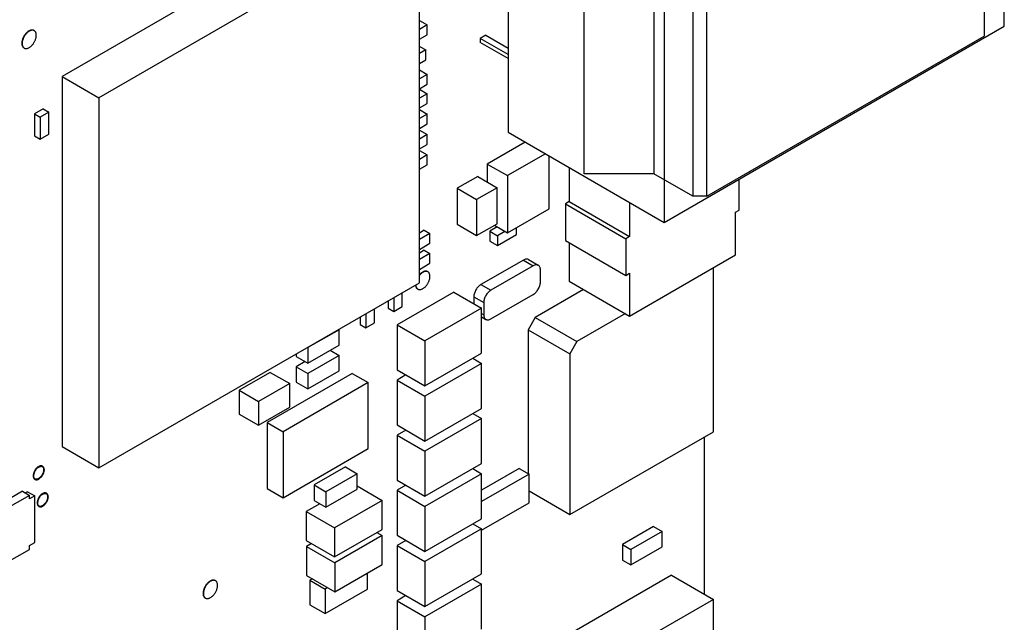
# Model space of a CAD drawing. Header units: inches. Extents: x 0 to 34, y 0 to 22.
# Tile 55 of 59: x 26.2 to 28.2, y 16.5 to 17.7. Entities that reach past the tile are written whole.
import ezdxf

# ---------------------------------------------------------------- set-up
doc = ezdxf.new("R2010")
doc.units = ezdxf.units.IN
doc.header["$LTSCALE"] = 1.87
doc.header["$MEASUREMENT"] = 0
doc.layers.get('0').update_dxf_attribs({"linetype": 'CONTINUOUS'})

msp = doc.modelspace()

# ---------------------------------------------------------------- linework, layer by layer
at = {"color": 7, "linetype": 'CONTINUOUS'}
for p, q in [((28.2105, 17.7135), (28.2105, 18.5187)), ((27.3712, 17.4184), (27.3711, 18.2204)), ((27.5103, 18.2204), (27.5104, 17.4184)), ((27.5883, 18.1754), (27.5883, 17.3734)), ((27.6161, 17.3734), (27.6161, 18.1754)), ((27.5313, 18.1265), (27.5313, 17.3213)), ((27.2194, 18.0268), (27.2194, 17.5013)), ((26.9685, 17.9823), (26.3282, 17.6126)), ((27.042, 17.9398), (26.4017, 17.5701)), ((27.042, 17.2005), (27.042, 17.9398)), ((28.1701, 17.8364), (28.1701, 17.6932)), ((27.0422, 17.7247), (27.0577, 17.7157)), ((26.272, 17.7046), (26.2727, 17.7042)), ((27.0577, 17.7157), (27.042, 17.7066)), ((27.0577, 17.6961), (27.0577, 17.7157)), ((27.5313, 17.3213), (28.2105, 17.7135)), ((27.042, 17.687), (27.0577, 17.6961)), ((27.1749, 17.695), (27.1637, 17.6886)), ((27.1637, 17.6886), (27.1637, 17.6805)), ((27.2194, 17.6564), (27.1637, 17.6886)), ((27.1749, 17.695), (27.2194, 17.6693)), ((27.6161, 17.3734), (28.1701, 17.6932)), ((26.252, 17.67), (26.2527, 17.6696)), ((27.0436, 17.6723), (27.042, 17.6714)), ((27.0549, 17.6658), (27.042, 17.6584)), ((27.0436, 17.6723), (27.0549, 17.6658)), ((27.0549, 17.6462), (27.0549, 17.6658)), ((27.2194, 17.6484), (27.1637, 17.6805)), ((27.042, 17.6388), (27.0549, 17.6462)), ((27.0422, 17.6259), (27.0577, 17.6169)), ((26.3282, 17.6126), (26.3282, 16.8733)), ((26.3282, 17.6126), (26.4017, 17.5701)), ((27.0577, 17.6169), (27.042, 17.6078)), ((27.0577, 17.5973), (27.0577, 17.6169)), ((27.042, 17.5882), (27.0577, 17.5973)), ((27.0422, 17.5874), (27.0577, 17.5784)), ((26.4017, 17.5701), (26.4017, 16.8308)), ((27.0577, 17.5784), (27.042, 17.5694)), ((27.0577, 17.5588), (27.0577, 17.5784)), ((26.2904, 17.5479), (26.2734, 17.5381)), ((26.2904, 17.5479), (26.3017, 17.5414)), ((27.042, 17.5498), (27.0577, 17.5588)), ((27.0422, 17.5466), (27.0577, 17.5376)), ((26.2734, 17.5381), (26.2734, 17.4941)), ((26.2734, 17.5381), (26.2847, 17.5316)), ((26.3017, 17.5414), (26.2847, 17.5316)), ((26.2847, 17.5316), (26.2847, 17.4875)), ((26.3017, 17.4973), (26.3017, 17.5414)), ((27.0577, 17.5376), (27.042, 17.5285)), ((27.0577, 17.518), (27.0577, 17.5376)), ((27.042, 17.5089), (27.0577, 17.518)), ((27.0422, 17.5058), (27.0577, 17.4968)), ((26.2734, 17.4941), (26.2847, 17.4875)), ((26.2847, 17.4875), (26.3017, 17.4973)), ((27.0577, 17.4968), (27.042, 17.4877)), ((27.0577, 17.4772), (27.0577, 17.4968)), ((27.2194, 17.5013), (27.5313, 17.3213)), ((27.042, 17.4681), (27.0577, 17.4772)), ((27.2535, 17.4817), (27.1777, 17.4379)), ((27.0577, 17.456), (27.042, 17.4469)), ((27.0422, 17.465), (27.0577, 17.456)), ((27.0577, 17.4364), (27.0577, 17.456)), ((27.2938, 17.4584), (27.218, 17.4147)), ((27.3015, 17.3485), (27.3015, 17.4539)), ((27.042, 17.4273), (27.0577, 17.4364)), ((27.1777, 17.4379), (27.1777, 17.402)), ((27.1777, 17.4379), (27.218, 17.4147)), ((27.341, 17.4311), (27.341, 17.3628)), ((27.1587, 17.413), (27.1176, 17.3894)), ((27.1587, 17.413), (27.1975, 17.3906)), ((27.218, 17.4147), (27.218, 17.3004)), ((27.5103, 17.4184), (27.3711, 17.4184)), ((27.5883, 17.3734), (27.5103, 17.4184)), ((27.6809, 17.3459), (27.6809, 17.4076)), ((27.1176, 17.3894), (27.1176, 17.3175)), ((27.1176, 17.3894), (27.1565, 17.3669)), ((27.1975, 17.3906), (27.1565, 17.3669)), ((27.1975, 17.3187), (27.1975, 17.3906)), ((27.6161, 17.3734), (27.5883, 17.3734)), ((27.1565, 17.3669), (27.1565, 17.2951)), ((27.218, 17.3004), (27.3015, 17.3485)), ((27.341, 17.3628), (27.3337, 17.3585)), ((27.3337, 17.3585), (27.3337, 17.285)), ((27.3337, 17.3585), (27.4546, 17.2887)), ((27.341, 17.3628), (27.4619, 17.293)), ((27.4619, 17.3613), (27.4619, 17.293)), ((27.6735, 17.3416), (27.6809, 17.3459)), ((27.6735, 17.2562), (27.6735, 17.3416)), ((27.1176, 17.3175), (27.1565, 17.2951)), ((27.1565, 17.2951), (27.1975, 17.3187)), ((27.1975, 17.3122), (27.1827, 17.3036)), ((27.1919, 17.3155), (27.218, 17.3004)), ((27.2364, 17.2971), (27.2364, 17.311)), ((27.0519, 17.3057), (27.042, 17.3)), ((27.0632, 17.2991), (27.042, 17.2869)), ((27.0519, 17.3057), (27.0632, 17.2991)), ((27.0632, 17.2795), (27.0632, 17.2991)), ((27.1827, 17.3036), (27.1827, 17.284)), ((27.1827, 17.3036), (27.1982, 17.2947)), ((27.2131, 17.3032), (27.1982, 17.2947)), ((27.1982, 17.2751), (27.2364, 17.2971)), ((27.1982, 17.2947), (27.1982, 17.2751)), ((27.4619, 17.293), (27.4546, 17.2887)), ((27.4546, 17.2887), (27.4546, 17.2152)), ((27.042, 17.2673), (27.0632, 17.2795)), ((27.1827, 17.284), (27.1982, 17.2751)), ((27.3337, 17.285), (27.4546, 17.2152)), ((27.341, 17.2808), (27.341, 17.2039)), ((27.0519, 17.2657), (27.042, 17.26)), ((27.0632, 17.2591), (27.042, 17.2469)), ((27.0519, 17.2657), (27.0632, 17.2591)), ((27.0632, 17.2395), (27.0632, 17.2591)), ((27.4619, 17.1341), (27.6735, 17.2562)), ((27.042, 17.2273), (27.0632, 17.2395)), ((27.2499, 17.2461), (27.165, 17.1971)), ((27.2697, 17.2346), (27.1848, 17.1857)), ((27.2499, 17.2461), (27.2697, 17.2346)), ((27.2599, 17.2471), (27.2797, 17.2356)), ((27.6295, 16.9031), (27.6295, 17.2308)), ((27.0583, 17.223), (27.059, 17.2226)), ((27.2838, 17.202), (27.2838, 17.2265)), ((27.4546, 17.2152), (27.4619, 17.2195)), ((27.4619, 17.2195), (27.4619, 17.1341)), ((26.4017, 16.8308), (27.042, 17.2005)), ((27.165, 17.1971), (27.1848, 17.1857)), ((27.341, 17.2039), (27.4619, 17.1341)), ((26.9911, 17.1711), (26.9911, 17.1432)), ((27.1106, 17.182), (26.9974, 17.1167)), ((27.008, 17.153), (27.008, 17.1809)), ((27.0383, 17.1883), (27.039, 17.1879)), ((27.1106, 17.182), (27.1664, 17.1497)), ((27.1509, 17.1726), (27.1509, 17.1587)), ((27.1509, 17.1726), (27.1707, 17.1612)), ((27.1848, 17.1285), (27.2697, 17.1775)), ((27.3699, 17.1872), (27.2734, 17.1314)), ((26.9798, 17.1646), (26.9798, 17.1497)), ((26.9911, 17.1432), (27.008, 17.153)), ((27.1707, 17.1612), (27.1707, 17.1367)), ((26.9239, 17.1323), (26.9239, 17.1175)), ((26.9352, 17.1389), (26.9352, 17.1109)), ((26.9522, 17.1207), (26.9522, 17.1487)), ((26.9798, 17.1497), (26.9911, 17.1432)), ((27.1664, 17.1497), (27.0533, 17.0844)), ((27.1664, 17.0599), (27.1664, 17.1497)), ((27.1664, 17.1391), (27.1707, 17.1367)), ((27.1664, 17.1324), (27.1748, 17.1275)), ((27.2734, 17.1314), (27.2593, 17.1069)), ((27.2734, 17.1314), (27.3569, 17.0832)), ((27.4535, 17.139), (27.3569, 17.0832)), ((26.9239, 17.1175), (26.9352, 17.1109)), ((26.9352, 17.1109), (26.9522, 17.1207)), ((26.9974, 17.1167), (26.9974, 17.0268)), ((26.9974, 17.1167), (27.0533, 17.0844)), ((26.8816, 17.1069), (26.8194, 17.071)), ((26.8808, 17.1074), (26.8816, 17.1069)), ((26.8816, 17.0759), (26.8816, 17.1069)), ((27.2593, 17.1069), (27.2593, 16.8194)), ((27.2593, 17.1069), (27.3428, 17.0587)), ((26.8194, 17.04), (26.8816, 17.0759)), ((27.0533, 17.0844), (27.0533, 16.9946)), ((27.3569, 17.0832), (27.3428, 17.0587)), ((26.7961, 17.0585), (26.7961, 17.0534)), ((26.7961, 17.0534), (26.8194, 17.04)), ((26.8185, 17.0715), (26.8194, 17.071)), ((26.8194, 17.071), (26.8194, 17.04)), ((26.8816, 17.0555), (26.8194, 17.0196)), ((26.864, 17.0657), (26.8816, 17.0555)), ((26.8816, 17.0245), (26.8816, 17.0555)), ((27.0533, 16.9946), (27.1664, 17.0599)), ((27.3428, 17.0587), (27.3428, 16.7375)), ((26.8138, 17.0432), (26.7961, 17.033)), ((26.7961, 17.033), (26.7961, 17.002)), ((26.7961, 17.033), (26.8194, 17.0196)), ((27.1664, 17.0395), (27.0533, 16.9742)), ((27.1488, 17.0497), (27.1664, 17.0395)), ((27.1664, 16.9497), (27.1664, 17.0395)), ((26.7443, 17.0217), (26.682, 16.9858)), ((26.9075, 17.0196), (26.7377, 16.9216)), ((26.7443, 17.0217), (26.7831, 16.9992)), ((26.8194, 16.9885), (26.8816, 17.0245)), ((26.8194, 17.0196), (26.8194, 16.9885)), ((26.9075, 17.0196), (26.9395, 17.0011)), ((26.9974, 17.0268), (27.0533, 16.9946)), ((27.0151, 17.0166), (26.9974, 17.0064)), ((26.7831, 16.9992), (26.7209, 16.9633)), ((26.9395, 17.0011), (26.7697, 16.9031)), ((26.7831, 16.9519), (26.7831, 16.9992)), ((26.7961, 17.002), (26.8194, 16.9885)), ((26.9395, 16.8693), (26.9395, 17.0011)), ((26.9974, 17.0064), (26.9974, 16.9166)), ((26.9974, 17.0064), (27.0533, 16.9742)), ((26.682, 16.9858), (26.682, 16.9384)), ((26.682, 16.9858), (26.7209, 16.9633)), ((27.0533, 16.9742), (27.0533, 16.8844)), ((26.7209, 16.9633), (26.7209, 16.916)), ((26.682, 16.9384), (26.7209, 16.916)), ((26.7209, 16.916), (26.7831, 16.9519)), ((27.0533, 16.8844), (27.1664, 16.9497)), ((27.1488, 16.9395), (27.1664, 16.9293)), ((26.7377, 16.9216), (26.7377, 16.7898)), ((26.7377, 16.9216), (26.7697, 16.9031)), ((26.9974, 16.9166), (27.0533, 16.8844)), ((27.1664, 16.9293), (27.0533, 16.864)), ((27.1664, 16.8395), (27.1664, 16.9293)), ((26.7697, 16.9031), (26.7697, 16.7713)), ((27.0151, 16.9064), (26.9974, 16.8962)), ((26.9974, 16.8962), (26.9974, 16.8064)), ((26.9974, 16.8962), (27.0533, 16.864)), ((27.3428, 16.7375), (27.6295, 16.9031)), ((27.6119, 16.5784), (27.6119, 16.893)), ((26.3282, 16.8733), (26.4017, 16.8308)), ((26.7697, 16.7713), (26.9395, 16.8693)), ((27.0533, 16.864), (27.0533, 16.7741)), ((27.0533, 16.7741), (27.1664, 16.8395)), ((26.2809, 16.8333), (26.2816, 16.8328)), ((26.2816, 16.8337), (26.2816, 16.8333)), ((26.2816, 16.8337), (26.2824, 16.8333)), ((26.2816, 16.8333), (26.2824, 16.8328)), ((26.2816, 16.8324), (26.2816, 16.8328)), ((26.2824, 16.8333), (26.2824, 16.8328)), ((26.2888, 16.8342), (26.2895, 16.8338)), ((26.8944, 16.8326), (26.8322, 16.7967)), ((26.9177, 16.8191), (26.8555, 16.7832)), ((26.8944, 16.8326), (26.9177, 16.8191)), ((26.9177, 16.7881), (26.9177, 16.8191)), ((27.1664, 16.8191), (27.0533, 16.7537)), ((27.1488, 16.8293), (27.1664, 16.8191)), ((27.2414, 16.8297), (27.1664, 16.7864)), ((27.1664, 16.7292), (27.1664, 16.8191)), ((27.2612, 16.8182), (27.1664, 16.7635)), ((27.2414, 16.8297), (27.2612, 16.8182)), ((27.2612, 16.7611), (27.2612, 16.8182)), ((26.2738, 16.8082), (26.2745, 16.8078)), ((26.9974, 16.8064), (27.0533, 16.7741)), ((26.2492, 16.7841), (26.2002, 16.7558)), ((26.2492, 16.7841), (26.2634, 16.7759)), ((26.2596, 16.7833), (26.255, 16.7807)), ((26.2596, 16.7833), (26.2737, 16.7752)), ((26.2889, 16.7792), (26.2896, 16.7788)), ((26.2896, 16.7796), (26.2896, 16.7792)), ((26.2896, 16.7796), (26.2903, 16.7792)), ((26.2896, 16.7792), (26.2903, 16.7788)), ((26.2896, 16.7784), (26.2896, 16.7788)), ((26.2903, 16.7792), (26.2903, 16.7788)), ((26.2968, 16.7801), (26.2975, 16.7797)), ((26.7377, 16.7898), (26.7697, 16.7713)), ((26.8322, 16.7967), (26.8322, 16.7656)), ((26.8322, 16.7967), (26.8555, 16.7832)), ((26.8555, 16.7522), (26.9177, 16.7881)), ((26.8555, 16.7832), (26.8555, 16.7522)), ((26.9177, 16.7947), (26.9675, 16.7659)), ((27.0151, 16.7962), (26.9974, 16.786)), ((26.9974, 16.786), (26.9974, 16.6962)), ((26.9974, 16.786), (27.0533, 16.7537)), ((27.2612, 16.7847), (27.3428, 16.7375)), ((26.2634, 16.7759), (26.2143, 16.7476)), ((26.2634, 16.7692), (26.2634, 16.7759)), ((26.2737, 16.7752), (26.2634, 16.7692)), ((26.2737, 16.6815), (26.2737, 16.7752)), ((26.8431, 16.7593), (26.8162, 16.7439)), ((26.8322, 16.7656), (26.8555, 16.7522)), ((26.9675, 16.7659), (26.8728, 16.7112)), ((26.9675, 16.7079), (26.9675, 16.7659)), ((27.1664, 16.7064), (27.2612, 16.7611)), ((26.2818, 16.7542), (26.2825, 16.7538)), ((26.8162, 16.7439), (26.8162, 16.6859)), ((26.8162, 16.7439), (26.8728, 16.7112)), ((27.0533, 16.7537), (27.0533, 16.6639)), ((27.0533, 16.6639), (27.1664, 16.7292)), ((27.1488, 16.719), (27.1664, 16.7088)), ((26.8728, 16.7112), (26.8728, 16.6532)), ((26.8728, 16.6532), (26.9675, 16.7079)), ((26.9574, 16.702), (26.9679, 16.6959)), ((27.1664, 16.7088), (27.0533, 16.6435)), ((27.1664, 16.619), (27.1664, 16.7088)), ((27.5099, 16.7137), (27.4477, 16.6778)), ((27.5269, 16.7039), (27.4646, 16.668)), ((27.5099, 16.7137), (27.5269, 16.7039)), ((27.5269, 16.6729), (27.5269, 16.7039)), ((26.2634, 16.6755), (26.2737, 16.6815)), ((26.8162, 16.6859), (26.8728, 16.6532)), ((26.8268, 16.6798), (26.8166, 16.6739)), ((26.9679, 16.6959), (26.8732, 16.6412)), ((26.9679, 16.638), (26.9679, 16.6959)), ((26.9974, 16.6962), (27.0533, 16.6639)), ((27.0151, 16.686), (26.9974, 16.6758)), ((26.2143, 16.6398), (26.2634, 16.6681)), ((26.2634, 16.6681), (26.2634, 16.6755)), ((26.8166, 16.6739), (26.8166, 16.6159)), ((26.8166, 16.6739), (26.8732, 16.6412)), ((26.9974, 16.6758), (27.0533, 16.6435)), ((26.9974, 16.6758), (26.9974, 16.5859)), ((27.4477, 16.6778), (27.4646, 16.668)), ((27.4477, 16.6778), (27.4477, 16.6467)), ((27.4646, 16.6369), (27.5269, 16.6729)), ((27.4646, 16.668), (27.4646, 16.6369)), ((26.8732, 16.6412), (26.8732, 16.5833)), ((27.0533, 16.6435), (27.0533, 16.5537)), ((27.4477, 16.6467), (27.4646, 16.6369)), ((26.8732, 16.5833), (26.9679, 16.638)), ((26.9386, 16.5887), (26.9386, 16.621)), ((26.6341, 16.6057), (26.6348, 16.6053)), ((26.8166, 16.6159), (26.8732, 16.5833)), ((26.8283, 16.6092), (26.8233, 16.6063)), ((26.8233, 16.6063), (26.8233, 16.5573)), ((26.8233, 16.6063), (26.8537, 16.5887)), ((27.0533, 16.5537), (27.1664, 16.619)), ((27.1488, 16.6088), (27.1664, 16.5986)), ((27.546, 16.6165), (27.2734, 16.4591)), ((27.546, 16.6165), (27.6295, 16.5682)), ((26.8587, 16.5916), (26.8537, 16.5887)), ((26.8537, 16.5397), (26.9386, 16.5887)), ((26.8537, 16.5887), (26.8537, 16.5397)), ((26.9974, 16.5859), (27.0533, 16.5537)), ((27.1664, 16.5986), (27.0533, 16.5333)), ((27.1664, 16.5088), (27.1664, 16.5986)), ((26.6141, 16.5711), (26.6148, 16.5706)), ((27.0151, 16.5757), (26.9974, 16.5655)), ((26.9974, 16.5655), (27.0533, 16.5333)), ((26.9974, 16.5655), (26.9974, 16.4757)), ((27.6295, 16.5682), (27.3569, 16.4108)), ((27.6295, 16.2307), (27.6295, 16.5682)), ((26.8233, 16.5573), (26.8537, 16.5397)), ((27.0533, 16.5333), (27.0533, 16.4435))]:
    msp.add_line(p, q, dxfattribs=at)
for points, knots in [([(26.272, 17.7046), (26.2718, 17.7048), (26.271, 17.7052), (26.2697, 17.7055), (26.2679, 17.7056), (26.266, 17.7053), (26.264, 17.7047), (26.262, 17.7037), (26.26, 17.7023), (26.258, 17.7007), (26.2561, 17.6988), (26.2543, 17.6967), (26.2527, 17.6943), (26.2513, 17.6919), (26.2501, 17.6893), (26.2491, 17.6867), (26.2484, 17.6841), (26.248, 17.6816), (26.2479, 17.68), (26.2479, 17.6792)], [0, 0, 0, 0, 0.02066, 0.062781, 0.107232, 0.155125, 0.207107, 0.26339, 0.323831, 0.388009, 0.455293, 0.524899, 0.595938, 0.667461, 0.738499, 0.808103, 0.875385, 0.939561, 1, 1, 1, 1]), ([(26.272, 17.7046), (26.2715, 17.7048), (26.2704, 17.7051), (26.2686, 17.7052), (26.2667, 17.7049), (26.2647, 17.7043), (26.2627, 17.7033), (26.2607, 17.7019), (26.2587, 17.7003), (26.2568, 17.6984), (26.2551, 17.6962), (26.2534, 17.6939), (26.252, 17.6915), (26.2508, 17.6889), (26.2499, 17.6863), (26.2491, 17.6837), (26.2487, 17.6812), (26.2486, 17.6796), (26.2486, 17.6788)], [0, 0, 0, 0, 0.04301, 0.088398, 0.137302, 0.19038, 0.24785, 0.309567, 0.375099, 0.443802, 0.514876, 0.587414, 0.660446, 0.732982, 0.804055, 0.872757, 0.938286, 1, 1, 1, 1]), ([(26.2769, 17.6951), (26.2769, 17.6958), (26.2768, 17.6973), (26.2764, 17.6993), (26.2757, 17.7011), (26.2747, 17.7026), (26.2737, 17.7036), (26.273, 17.7041), (26.2727, 17.7042)], [0, 0, 0, 0, 0.213709, 0.411083, 0.592934, 0.761715, 0.921655, 1, 1, 1, 1]), ([(26.2527, 17.6696), (26.253, 17.6695), (26.2537, 17.6691), (26.2551, 17.6687), (26.2569, 17.6686), (26.2588, 17.6689), (26.2608, 17.6696), (26.2628, 17.6706), (26.2648, 17.6719), (26.2668, 17.6735), (26.2687, 17.6755), (26.2704, 17.6776), (26.272, 17.6799), (26.2735, 17.6824), (26.2747, 17.6849), (26.2756, 17.6875), (26.2763, 17.6901), (26.2768, 17.6926), (26.2769, 17.6943), (26.2769, 17.6951)], [0, 0, 0, 0, 0.02066, 0.062781, 0.107232, 0.155125, 0.207107, 0.26339, 0.323831, 0.388009, 0.455293, 0.524899, 0.595938, 0.667461, 0.738499, 0.808103, 0.875385, 0.939561, 1, 1, 1, 1]), ([(26.2479, 17.6792), (26.2479, 17.6784), (26.248, 17.677), (26.2484, 17.6749), (26.2491, 17.6731), (26.2501, 17.6716), (26.2511, 17.6706), (26.2518, 17.6701), (26.252, 17.67)], [0, 0, 0, 0, 0.213709, 0.411083, 0.592934, 0.761715, 0.921655, 1, 1, 1, 1]), ([(26.2486, 17.6788), (26.2486, 17.678), (26.2487, 17.6766), (26.2491, 17.6745), (26.2498, 17.6727), (26.2508, 17.6712), (26.2516, 17.6704), (26.2521, 17.6701)], [0, 0, 0, 0, 0.231875, 0.446027, 0.643336, 0.826465, 1, 1, 1, 1]), ([(27.2599, 17.2471), (27.2592, 17.2475), (27.2577, 17.248), (27.2552, 17.2481), (27.2525, 17.2474), (27.2507, 17.2466), (27.2499, 17.2461)], [0, 0, 0, 0, 0.217808, 0.450974, 0.710212, 1, 1, 1, 1]), ([(27.2797, 17.2356), (27.279, 17.236), (27.2775, 17.2366), (27.275, 17.2366), (27.2723, 17.236), (27.2705, 17.2352), (27.2697, 17.2346)], [0, 0, 0, 0, 0.217808, 0.450974, 0.710212, 1, 1, 1, 1]), ([(27.2838, 17.2265), (27.2838, 17.2275), (27.2837, 17.2294), (27.2829, 17.2321), (27.2816, 17.2342), (27.2803, 17.2353), (27.2797, 17.2356)], [0, 0, 0, 0, 0.289816, 0.549079, 0.782269, 1, 1, 1, 1]), ([(27.039, 17.1879), (27.0393, 17.1878), (27.04, 17.1874), (27.0414, 17.187), (27.0432, 17.1869), (27.0451, 17.1872), (27.0471, 17.1879), (27.0491, 17.1889), (27.0511, 17.1902), (27.0531, 17.1919), (27.055, 17.1938), (27.0567, 17.1959), (27.0583, 17.1982), (27.0598, 17.2007), (27.061, 17.2033), (27.0619, 17.2058), (27.0627, 17.2084), (27.0631, 17.2109), (27.0632, 17.2126), (27.0632, 17.2134)], [0, 0, 0, 0, 0.02066, 0.062781, 0.107232, 0.155125, 0.207107, 0.26339, 0.323831, 0.388009, 0.455293, 0.524899, 0.595938, 0.667461, 0.738499, 0.808103, 0.875385, 0.939561, 1, 1, 1, 1]), ([(27.0583, 17.223), (27.0581, 17.2231), (27.0574, 17.2235), (27.056, 17.2239), (27.0542, 17.224), (27.0523, 17.2237), (27.0503, 17.223), (27.0483, 17.222), (27.0463, 17.2207), (27.0443, 17.219), (27.0429, 17.2176), (27.0421, 17.2167), (27.042, 17.2166)], [0, 0, 0, 0, 0.043591, 0.132462, 0.226248, 0.327298, 0.436973, 0.555724, 0.683249, 0.818658, 0.96062, 1, 1, 1, 1]), ([(27.0583, 17.2229), (27.0578, 17.2232), (27.0567, 17.2235), (27.0549, 17.2235), (27.053, 17.2233), (27.051, 17.2226), (27.049, 17.2216), (27.047, 17.2203), (27.045, 17.2186), (27.0433, 17.2169), (27.0424, 17.2158), (27.042, 17.2153)], [0, 0, 0, 0, 0.087551, 0.179944, 0.279492, 0.387539, 0.504526, 0.630156, 0.763554, 0.903407, 1, 1, 1, 1]), ([(27.0632, 17.2134), (27.0632, 17.2142), (27.0631, 17.2156), (27.0627, 17.2176), (27.062, 17.2194), (27.061, 17.221), (27.06, 17.222), (27.0593, 17.2224), (27.059, 17.2226)], [0, 0, 0, 0, 0.213709, 0.411083, 0.592934, 0.761715, 0.921655, 1, 1, 1, 1]), ([(27.0343, 17.1961), (27.0343, 17.1958), (27.0344, 17.1948), (27.0347, 17.1933), (27.0354, 17.1915), (27.0364, 17.1899), (27.0374, 17.1889), (27.0381, 17.1885), (27.0383, 17.1883)], [0, 0, 0, 0, 0.090621, 0.318893, 0.529211, 0.724414, 0.909391, 1, 1, 1, 1]), ([(27.0349, 17.1964), (27.0349, 17.1959), (27.035, 17.1947), (27.0354, 17.1928), (27.0361, 17.191), (27.0371, 17.1895), (27.0379, 17.1887), (27.0384, 17.1884)], [0, 0, 0, 0, 0.178221, 0.407332, 0.618423, 0.814344, 1, 1, 1, 1]), ([(27.165, 17.1971), (27.164, 17.1965), (27.1621, 17.1952), (27.1595, 17.1927), (27.1571, 17.1898), (27.155, 17.1866), (27.1532, 17.1831), (27.1519, 17.1795), (27.1511, 17.176), (27.1509, 17.1737), (27.1509, 17.1726)], [0, 0, 0, 0, 0.114156, 0.23733, 0.366981, 0.500006, 0.63303, 0.762679, 0.885849, 1, 1, 1, 1]), ([(27.2697, 17.1775), (27.2706, 17.1781), (27.2725, 17.1794), (27.2752, 17.1819), (27.2776, 17.1848), (27.2797, 17.188), (27.2815, 17.1915), (27.2828, 17.195), (27.2836, 17.1985), (27.2838, 17.2009), (27.2838, 17.202)], [0, 0, 0, 0, 0.114156, 0.23733, 0.366981, 0.500006, 0.63303, 0.762679, 0.885849, 1, 1, 1, 1]), ([(27.1848, 17.1857), (27.1838, 17.1851), (27.1819, 17.1838), (27.1793, 17.1813), (27.1769, 17.1784), (27.1747, 17.1751), (27.173, 17.1717), (27.1717, 17.1681), (27.1709, 17.1646), (27.1707, 17.1623), (27.1707, 17.1612)], [0, 0, 0, 0, 0.114156, 0.23733, 0.366981, 0.500006, 0.63303, 0.762679, 0.885849, 1, 1, 1, 1]), ([(27.1707, 17.1367), (27.1707, 17.1357), (27.1708, 17.1337), (27.1716, 17.1311), (27.1729, 17.1289), (27.1742, 17.1279), (27.1748, 17.1275)], [0, 0, 0, 0, 0.289816, 0.549079, 0.782269, 1, 1, 1, 1]), ([(27.1748, 17.1275), (27.1755, 17.1271), (27.177, 17.1266), (27.1795, 17.1265), (27.1822, 17.1272), (27.1839, 17.128), (27.1848, 17.1285)], [0, 0, 0, 0, 0.217808, 0.450974, 0.710212, 1, 1, 1, 1]), ([(26.2809, 16.8333), (26.2804, 16.8329), (26.2794, 16.8322), (26.278, 16.831), (26.2767, 16.8296), (26.2754, 16.828), (26.2742, 16.8263), (26.2732, 16.8246), (26.2723, 16.8227), (26.2716, 16.8208), (26.2711, 16.8189), (26.2708, 16.8171), (26.2707, 16.8154), (26.2707, 16.8137), (26.271, 16.8122), (26.2715, 16.8109), (26.2721, 16.8097), (26.2729, 16.8088), (26.2735, 16.8084), (26.2738, 16.8082)], [0, 0, 0, 0, 0.060128, 0.123696, 0.190096, 0.258589, 0.328352, 0.398509, 0.468172, 0.536469, 0.602584, 0.665793, 0.725502, 0.781301, 0.833019, 0.880787, 0.925113, 0.966918, 1, 1, 1, 1]), ([(26.2816, 16.8328), (26.2811, 16.8325), (26.2801, 16.8318), (26.2787, 16.8306), (26.2774, 16.8292), (26.2761, 16.8276), (26.2749, 16.8259), (26.2739, 16.8241), (26.2731, 16.8223), (26.2723, 16.8204), (26.2718, 16.8185), (26.2715, 16.8167), (26.2714, 16.8149), (26.2714, 16.8133), (26.2717, 16.8118), (26.2722, 16.8104), (26.2728, 16.8093), (26.2734, 16.8086), (26.2738, 16.8083), (26.2738, 16.8083)], [0, 0, 0, 0, 0.06183, 0.127198, 0.195478, 0.26591, 0.337648, 0.409792, 0.481427, 0.551658, 0.619645, 0.684642, 0.746042, 0.803421, 0.856603, 0.905724, 0.951305, 0.994294, 1, 1, 1, 1]), ([(26.2744, 16.8085), (26.2743, 16.8085), (26.274, 16.8088), (26.2734, 16.8093), (26.2727, 16.8104), (26.2722, 16.8117), (26.2718, 16.8131), (26.2717, 16.8147), (26.2718, 16.8164), (26.2721, 16.8182), (26.2726, 16.8201), (26.2732, 16.8219), (26.2741, 16.8238), (26.2751, 16.8256), (26.2762, 16.8272), (26.2774, 16.8288), (26.2788, 16.8302), (26.2802, 16.8314), (26.2811, 16.8321), (26.2816, 16.8324)], [0, 0, 0, 0, 0.002114, 0.044951, 0.090032, 0.138506, 0.191059, 0.247946, 0.309061, 0.374015, 0.442203, 0.512863, 0.585122, 0.658041, 0.730654, 0.802007, 0.871197, 0.937418, 1, 1, 1, 1]), ([(26.2745, 16.8078), (26.2746, 16.8078), (26.275, 16.8076), (26.2758, 16.8072), (26.2771, 16.8071), (26.2785, 16.8072), (26.2799, 16.8075), (26.2813, 16.8082), (26.2828, 16.809), (26.2842, 16.8101), (26.2856, 16.8114), (26.287, 16.8128), (26.2882, 16.8144), (26.2893, 16.8161), (26.2903, 16.8179), (26.2911, 16.8198), (26.2918, 16.8217), (26.2923, 16.8236), (26.2926, 16.8254), (26.2926, 16.8271), (26.2925, 16.8287), (26.2922, 16.8302), (26.2917, 16.8315), (26.291, 16.8326), (26.2902, 16.8333), (26.2897, 16.8337), (26.2895, 16.8338)], [0, 0, 0, 0, 0.005854, 0.037756, 0.071017, 0.106551, 0.144956, 0.186514, 0.231233, 0.278904, 0.32915, 0.381465, 0.435253, 0.489858, 0.544592, 0.598762, 0.651695, 0.702771, 0.751446, 0.797292, 0.840031, 0.879585, 0.916129, 0.950141, 0.982421, 1, 1, 1, 1]), ([(26.2893, 16.8334), (26.2895, 16.8332), (26.29, 16.8328), (26.2908, 16.832), (26.2915, 16.8309), (26.2919, 16.8296), (26.2922, 16.8281), (26.2923, 16.8265), (26.2922, 16.8247), (26.2918, 16.8229), (26.2913, 16.8211), (26.2906, 16.8192), (26.2897, 16.8174), (26.2887, 16.8156), (26.2875, 16.814), (26.2863, 16.8124), (26.2849, 16.8111), (26.2835, 16.8099), (26.2821, 16.809), (26.2806, 16.8082), (26.2792, 16.8078), (26.2778, 16.8075), (26.2765, 16.8076), (26.2755, 16.8079), (26.2749, 16.8081), (26.2747, 16.8083)], [0, 0, 0, 0, 0.022112, 0.055319, 0.090496, 0.128438, 0.169588, 0.21407, 0.261741, 0.31226, 0.365129, 0.419738, 0.475403, 0.531393, 0.586967, 0.641401, 0.694015, 0.744212, 0.791511, 0.835591, 0.876339, 0.913915, 0.948803, 0.981842, 1, 1, 1, 1]), ([(26.2892, 16.8333), (26.2895, 16.8331), (26.2901, 16.8324), (26.2908, 16.8313), (26.2912, 16.83), (26.2915, 16.8285), (26.2916, 16.8269), (26.2914, 16.8252), (26.2911, 16.8233), (26.2906, 16.8215), (26.2899, 16.8196), (26.289, 16.8178), (26.288, 16.816), (26.2868, 16.8144), (26.2855, 16.8129), (26.2842, 16.8115), (26.2828, 16.8103), (26.2813, 16.8094), (26.2799, 16.8086), (26.2785, 16.8082), (26.2771, 16.8079), (26.2759, 16.808), (26.2751, 16.8082), (26.2748, 16.8083)], [0, 0, 0, 0, 0.034736, 0.071531, 0.111219, 0.154263, 0.200791, 0.250657, 0.3035, 0.358802, 0.415924, 0.47415, 0.532716, 0.590848, 0.647786, 0.702821, 0.755328, 0.804804, 0.850912, 0.893536, 0.932841, 0.969334, 1, 1, 1, 1]), ([(26.2888, 16.8342), (26.2886, 16.8343), (26.2881, 16.8346), (26.2871, 16.8349), (26.2859, 16.8349), (26.2845, 16.8348), (26.2831, 16.8343), (26.2821, 16.8339), (26.2816, 16.8337)], [0, 0, 0, 0, 0.070999, 0.233548, 0.404303, 0.587491, 0.78571, 1, 1, 1, 1]), ([(26.2888, 16.8341), (26.2885, 16.8343), (26.2878, 16.8345), (26.2866, 16.8345), (26.2852, 16.8344), (26.2838, 16.8339), (26.2828, 16.8335), (26.2824, 16.8333)], [0, 0, 0, 0, 0.141474, 0.332742, 0.537937, 0.759967, 1, 1, 1, 1]), ([(26.2824, 16.8328), (26.2828, 16.8331), (26.2837, 16.8335), (26.2852, 16.8339), (26.2865, 16.8341), (26.2877, 16.834), (26.2885, 16.8337), (26.2888, 16.8336)], [0, 0, 0, 0, 0.233891, 0.449838, 0.6491, 0.834765, 1, 1, 1, 1]), ([(26.2895, 16.8338), (26.2893, 16.8339), (26.2891, 16.834), (26.2889, 16.8341), (26.2888, 16.8341)], [0, 0, 0, 0, 0.662019, 1, 1, 1, 1]), ([(26.2888, 16.8336), (26.2889, 16.8336), (26.289, 16.8335), (26.2891, 16.8334), (26.2893, 16.8334)], [0, 0, 0, 0, 0.175929, 1, 1, 1, 1]), ([(26.2748, 16.8083), (26.2747, 16.8083), (26.2746, 16.8084), (26.2745, 16.8084), (26.2744, 16.8085)], [0, 0, 0, 0, 0.30803, 1, 1, 1, 1]), ([(26.2889, 16.7792), (26.2884, 16.7789), (26.2874, 16.7782), (26.286, 16.777), (26.2846, 16.7756), (26.2834, 16.774), (26.2822, 16.7723), (26.2812, 16.7705), (26.2803, 16.7686), (26.2796, 16.7668), (26.2791, 16.7649), (26.2788, 16.7631), (26.2786, 16.7613), (26.2787, 16.7596), (26.279, 16.7581), (26.2794, 16.7568), (26.2801, 16.7556), (26.2809, 16.7548), (26.2815, 16.7543), (26.2818, 16.7542)], [0, 0, 0, 0, 0.060128, 0.123696, 0.190096, 0.258589, 0.328352, 0.398509, 0.468172, 0.536469, 0.602584, 0.665793, 0.725502, 0.781301, 0.833019, 0.880787, 0.925113, 0.966918, 1, 1, 1, 1]), ([(26.2896, 16.7788), (26.2891, 16.7785), (26.2881, 16.7778), (26.2867, 16.7766), (26.2854, 16.7751), (26.2841, 16.7736), (26.2829, 16.7719), (26.2819, 16.7701), (26.281, 16.7682), (26.2803, 16.7663), (26.2798, 16.7645), (26.2795, 16.7626), (26.2793, 16.7609), (26.2794, 16.7592), (26.2797, 16.7577), (26.2801, 16.7564), (26.2808, 16.7552), (26.2814, 16.7546), (26.2818, 16.7543), (26.2818, 16.7542)], [0, 0, 0, 0, 0.06183, 0.127198, 0.195478, 0.26591, 0.337648, 0.409792, 0.481427, 0.551658, 0.619645, 0.684642, 0.746042, 0.803421, 0.856603, 0.905724, 0.951305, 0.994294, 1, 1, 1, 1]), ([(26.2823, 16.7544), (26.2823, 16.7545), (26.282, 16.7547), (26.2814, 16.7553), (26.2807, 16.7564), (26.2801, 16.7576), (26.2798, 16.7591), (26.2797, 16.7607), (26.2798, 16.7624), (26.2801, 16.7642), (26.2805, 16.766), (26.2812, 16.7679), (26.282, 16.7697), (26.283, 16.7715), (26.2842, 16.7732), (26.2854, 16.7748), (26.2867, 16.7762), (26.2881, 16.7774), (26.2891, 16.7781), (26.2896, 16.7784)], [0, 0, 0, 0, 0.002114, 0.044951, 0.090032, 0.138506, 0.191059, 0.247946, 0.309061, 0.374015, 0.442203, 0.512863, 0.585122, 0.658041, 0.730654, 0.802007, 0.871197, 0.937418, 1, 1, 1, 1]), ([(26.2825, 16.7538), (26.2825, 16.7537), (26.283, 16.7535), (26.2838, 16.7532), (26.2851, 16.753), (26.2864, 16.7531), (26.2878, 16.7535), (26.2893, 16.7541), (26.2908, 16.7549), (26.2922, 16.756), (26.2936, 16.7573), (26.2949, 16.7588), (26.2962, 16.7604), (26.2973, 16.7621), (26.2983, 16.7639), (26.2991, 16.7658), (26.2998, 16.7676), (26.3003, 16.7695), (26.3005, 16.7713), (26.3006, 16.7731), (26.3005, 16.7747), (26.3002, 16.7761), (26.2997, 16.7774), (26.299, 16.7785), (26.2982, 16.7793), (26.2977, 16.7796), (26.2975, 16.7797)], [0, 0, 0, 0, 0.005854, 0.037756, 0.071017, 0.106551, 0.144956, 0.186514, 0.231233, 0.278904, 0.32915, 0.381465, 0.435253, 0.489858, 0.544592, 0.598762, 0.651695, 0.702771, 0.751446, 0.797292, 0.840031, 0.879585, 0.916129, 0.950141, 0.982421, 1, 1, 1, 1]), ([(26.2972, 16.7793), (26.2975, 16.779), (26.2981, 16.7784), (26.2987, 16.7773), (26.2992, 16.7759), (26.2995, 16.7745), (26.2996, 16.7728), (26.2994, 16.7711), (26.2991, 16.7693), (26.2986, 16.7674), (26.2979, 16.7656), (26.297, 16.7637), (26.296, 16.762), (26.2948, 16.7603), (26.2935, 16.7588), (26.2922, 16.7574), (26.2908, 16.7563), (26.2893, 16.7553), (26.2879, 16.7546), (26.2865, 16.7541), (26.2851, 16.7539), (26.2838, 16.7539), (26.2831, 16.7541), (26.2827, 16.7543)], [0, 0, 0, 0, 0.034736, 0.071531, 0.111219, 0.154263, 0.200791, 0.250657, 0.3035, 0.358802, 0.415924, 0.47415, 0.532716, 0.590848, 0.647786, 0.702821, 0.755328, 0.804804, 0.850912, 0.893536, 0.932841, 0.969334, 1, 1, 1, 1]), ([(26.2972, 16.7793), (26.2975, 16.7792), (26.298, 16.7788), (26.2988, 16.778), (26.2994, 16.7769), (26.2999, 16.7755), (26.3002, 16.7741), (26.3003, 16.7724), (26.3001, 16.7707), (26.2998, 16.7689), (26.2993, 16.767), (26.2986, 16.7652), (26.2977, 16.7633), (26.2967, 16.7616), (26.2955, 16.7599), (26.2942, 16.7584), (26.2929, 16.757), (26.2915, 16.7559), (26.29, 16.7549), (26.2886, 16.7542), (26.2872, 16.7537), (26.2858, 16.7535), (26.2845, 16.7535), (26.2835, 16.7538), (26.2829, 16.7541), (26.2827, 16.7542)], [0, 0, 0, 0, 0.022112, 0.055319, 0.090496, 0.128438, 0.169588, 0.21407, 0.261741, 0.31226, 0.365129, 0.419738, 0.475403, 0.531393, 0.586967, 0.641401, 0.694015, 0.744212, 0.791511, 0.835591, 0.876339, 0.913915, 0.948803, 0.981842, 1, 1, 1, 1]), ([(26.2968, 16.7801), (26.2966, 16.7802), (26.2961, 16.7805), (26.2951, 16.7808), (26.2938, 16.7809), (26.2925, 16.7807), (26.291, 16.7803), (26.2901, 16.7799), (26.2896, 16.7796)], [0, 0, 0, 0, 0.070999, 0.233548, 0.404303, 0.587491, 0.78571, 1, 1, 1, 1]), ([(26.2968, 16.7801), (26.2965, 16.7802), (26.2957, 16.7804), (26.2945, 16.7805), (26.2932, 16.7803), (26.2917, 16.7799), (26.2908, 16.7794), (26.2903, 16.7792)], [0, 0, 0, 0, 0.141474, 0.332742, 0.537937, 0.759967, 1, 1, 1, 1]), ([(26.2903, 16.7788), (26.2908, 16.779), (26.2917, 16.7795), (26.2931, 16.7799), (26.2945, 16.78), (26.2957, 16.7799), (26.2965, 16.7797), (26.2968, 16.7795)], [0, 0, 0, 0, 0.233891, 0.449838, 0.6491, 0.834765, 1, 1, 1, 1]), ([(26.2975, 16.7797), (26.2973, 16.7798), (26.2971, 16.78), (26.2968, 16.7801), (26.2968, 16.7801)], [0, 0, 0, 0, 0.662019, 1, 1, 1, 1]), ([(26.2968, 16.7795), (26.2968, 16.7795), (26.297, 16.7794), (26.2971, 16.7794), (26.2972, 16.7793)], [0, 0, 0, 0, 0.175929, 1, 1, 1, 1]), ([(26.2827, 16.7543), (26.2827, 16.7543), (26.2826, 16.7543), (26.2824, 16.7544), (26.2823, 16.7544)], [0, 0, 0, 0, 0.30803, 1, 1, 1, 1]), ([(26.6341, 16.6057), (26.6338, 16.6058), (26.6331, 16.6062), (26.6317, 16.6066), (26.6299, 16.6067), (26.628, 16.6064), (26.626, 16.6057), (26.624, 16.6047), (26.622, 16.6034), (26.62, 16.6017), (26.6182, 16.5998), (26.6164, 16.5977), (26.6148, 16.5954), (26.6134, 16.5929), (26.6122, 16.5904), (26.6112, 16.5878), (26.6105, 16.5852), (26.61, 16.5827), (26.6099, 16.581), (26.6099, 16.5802)], [0, 0, 0, 0, 0.02066, 0.062781, 0.107232, 0.155125, 0.207107, 0.26339, 0.323831, 0.388009, 0.455293, 0.524899, 0.595938, 0.667461, 0.738499, 0.808103, 0.875385, 0.939561, 1, 1, 1, 1]), ([(26.634, 16.6057), (26.6335, 16.6059), (26.6324, 16.6062), (26.6306, 16.6063), (26.6287, 16.606), (26.6267, 16.6053), (26.6247, 16.6043), (26.6227, 16.603), (26.6207, 16.6013), (26.6189, 16.5994), (26.6171, 16.5973), (26.6155, 16.595), (26.6141, 16.5925), (26.6129, 16.59), (26.6119, 16.5874), (26.6112, 16.5848), (26.6107, 16.5823), (26.6106, 16.5806), (26.6106, 16.5798)], [0, 0, 0, 0, 0.04301, 0.088398, 0.137302, 0.19038, 0.24785, 0.309567, 0.375099, 0.443802, 0.514876, 0.587414, 0.660446, 0.732982, 0.804055, 0.872757, 0.938286, 1, 1, 1, 1]), ([(26.6389, 16.5961), (26.6389, 16.5969), (26.6388, 16.5983), (26.6384, 16.6004), (26.6377, 16.6022), (26.6368, 16.6037), (26.6357, 16.6047), (26.635, 16.6052), (26.6348, 16.6053)], [0, 0, 0, 0, 0.213709, 0.411083, 0.592934, 0.761715, 0.921655, 1, 1, 1, 1]), ([(26.6148, 16.5706), (26.615, 16.5705), (26.6158, 16.5701), (26.6172, 16.5697), (26.619, 16.5697), (26.6209, 16.57), (26.6228, 16.5706), (26.6249, 16.5716), (26.6269, 16.573), (26.6288, 16.5746), (26.6307, 16.5765), (26.6325, 16.5786), (26.6341, 16.581), (26.6355, 16.5834), (26.6367, 16.586), (26.6377, 16.5886), (26.6384, 16.5912), (26.6388, 16.5937), (26.6389, 16.5953), (26.6389, 16.5961)], [0, 0, 0, 0, 0.02066, 0.062781, 0.107232, 0.155125, 0.207107, 0.26339, 0.323831, 0.388009, 0.455293, 0.524899, 0.595938, 0.667461, 0.738499, 0.808103, 0.875385, 0.939561, 1, 1, 1, 1]), ([(26.6099, 16.5802), (26.6099, 16.5795), (26.61, 16.578), (26.6104, 16.576), (26.6111, 16.5742), (26.6121, 16.5727), (26.6131, 16.5717), (26.6138, 16.5712), (26.6141, 16.5711)], [0, 0, 0, 0, 0.213709, 0.411083, 0.592934, 0.761715, 0.921655, 1, 1, 1, 1]), ([(26.6106, 16.5798), (26.6106, 16.5791), (26.6107, 16.5776), (26.6111, 16.5756), (26.6118, 16.5738), (26.6128, 16.5723), (26.6136, 16.5714), (26.6141, 16.5711)], [0, 0, 0, 0, 0.231875, 0.446027, 0.643336, 0.826465, 1, 1, 1, 1])]:
    msp.add_open_spline(points, degree=3, knots=knots, dxfattribs=at)
for points in [[(26.2727, 17.7042), (26.2725, 17.7044), (26.2723, 17.7045), (26.272, 17.7046)], [(26.272, 17.7046), (26.272, 17.7046), (26.272, 17.7046), (26.272, 17.7046)], [(26.2521, 17.6701), (26.2521, 17.6701), (26.2521, 17.67), (26.2521, 17.67)], [(26.2521, 17.67), (26.2523, 17.6699), (26.2525, 17.6697), (26.2527, 17.6696)], [(27.059, 17.2226), (27.0588, 17.2227), (27.0586, 17.2228), (27.0583, 17.2229)], [(27.0583, 17.2229), (27.0583, 17.2229), (27.0583, 17.2229), (27.0583, 17.2229)], [(27.0384, 17.1884), (27.0384, 17.1884), (27.0384, 17.1884), (27.0384, 17.1884)], [(27.0384, 17.1884), (27.0386, 17.1882), (27.0388, 17.1881), (27.039, 17.1879)], [(26.2889, 16.8336), (26.289, 16.8335), (26.2891, 16.8334), (26.2892, 16.8333)], [(26.2738, 16.8083), (26.274, 16.8081), (26.2743, 16.808), (26.2745, 16.8078)], [(26.2747, 16.8083), (26.2746, 16.8083), (26.2745, 16.8084), (26.2744, 16.8085)], [(26.2968, 16.7795), (26.297, 16.7794), (26.2971, 16.7793), (26.2972, 16.7793)], [(26.2818, 16.7542), (26.282, 16.7541), (26.2822, 16.7539), (26.2825, 16.7538)], [(26.2827, 16.7542), (26.2826, 16.7543), (26.2825, 16.7544), (26.2823, 16.7544)], [(26.6341, 16.6057), (26.6341, 16.6057), (26.634, 16.6057), (26.634, 16.6057)], [(26.6348, 16.6053), (26.6345, 16.6054), (26.6343, 16.6055), (26.6341, 16.6057)], [(26.6141, 16.5711), (26.6141, 16.5711), (26.6141, 16.5711), (26.6141, 16.5711)], [(26.6141, 16.5711), (26.6143, 16.5709), (26.6145, 16.5708), (26.6148, 16.5706)]]:
    msp.add_open_spline(points, degree=3, dxfattribs=at)

doc.saveas('drawing.dxf')
